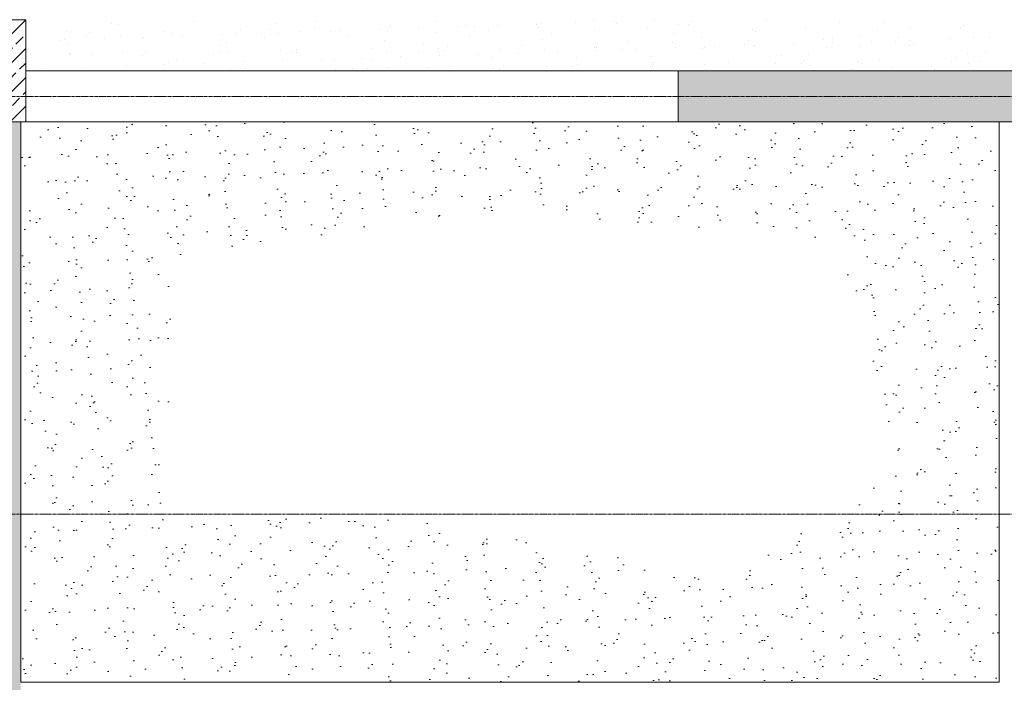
# Model space of a CAD drawing. Header units: centimetres. Extents: x 88729 to 133553, y -16225 to 14174.
# Tile 16 of 106: x 93365 to 93848, y -15368 to -15043. Entities that reach past the tile are written whole.
import ezdxf
from ezdxf.enums import TextEntityAlignment as Align

# ---------------------------------------------------------------- set-up
doc = ezdxf.new("R2010")
doc.units = ezdxf.units.CM
doc.linetypes.add('CENTER2', pattern=[1.125, 0.75, -0.125, 0.125, -0.125])
for name, color, linetype in [('A-OS', 252, 'CENTER2'), ('A-rdzenie zelbetowe', 252, 'Continuous'), ('A-SCIANY', 252, 'Continuous'), ('E_PODKLAD', 7, 'Continuous'), ('mat', 252, 'Continuous'), ('R-MET-IWE', 252, 'Continuous')]:
    doc.layers.add(name, color=color, linetype=linetype)
doc.layers.add('rz_zelbet', color=252, linetype='Continuous', lineweight=20)
doc.styles.get("Standard").update_dxf_attribs({"font": 'txt.shx'})
pattern_1 = [(45, (-34168.379, 15472.824), (-7.0710678, 7.0710678), []), (45, (-34161.308, 15472.824), (-7.0710678, 7.0710678), [5, -2.5])]

# ---------------------------------------------------------------- blocks, each defined once
blk = doc.blocks.new('A$Ce817dbbb')
at = {"layer": 'mat', "lineweight": 9}
h = blk.add_hatch(dxfattribs=at)
h.set_pattern_fill('AR-SAND', color=252, scale=10, angle=-90, style=0)
h.set_pattern_definition([(307.5, (-34168.379, 15472.824), (19.2682377, 0.6299336), [0, -15.2, 0, -17, 0, -16.25]), (277.5, (-34168.379, 15472.824), (28.221461, -17.697767), [0, -8.2, 0, -13.7, 0, -5.25]), (237.5, (-34168.379, 15485.124), (0.0565905, -31.1414186), [0, -5, 0, -18, 0, -23.5]), (227.5, (-34168.38, 15485.124), (8.776756, -30.061266), [0, -2.5, 0, -11.8, 0, -13.5])])
h.paths.add_polyline_path([(2197.11, -25602.81), (2197.11, -25558.27), (1964.1, -25558.27), (1964.1, -25833.27), (2197.11, -25833.27), (2197.11, -25760.9), (2147.54, -25751.97), (2033.36, -25751.97), (2041.52, -25624.26)])
h.paths.add_polyline_path([(2365.03, -25616.11), (2394.93, -25727.51), (2313.38, -25781.86), (2197.11, -25760.9), (2197.11, -25833.27), (2444.1, -25833.27), (2444.1, -25558.27), (2197.11, -25558.27), (2197.11, -25602.81), (2199.2, -25602.52)])
at = {"layer": 'rz_zelbet', "lineweight": 9, "ltscale": 0.1}
h = blk.add_hatch(dxfattribs=at)
h.set_pattern_fill('ANSI33', color=252, scale=40, style=0)
h.set_pattern_definition(pattern_1)
h.paths.add_polyline_path([(2286.6, -24524.38), (2466.6, -24524.38), (2466.6, -24554.38), (2286.6, -24554.38)])
h.paths.add_polyline_path([(2286.6, -25030.77), (2466.6, -25030.77), (2466.6, -25060.77), (2286.6, -25060.77)])
h.paths.add_polyline_path([(2286.6, -25533.27), (2469.1, -25533.27), (2469.1, -25558.27), (2286.6, -25558.27)])
h = blk.add_hatch(dxfattribs=at)
h.set_pattern_fill('ANSI33', color=252, scale=40, style=0)
h.set_pattern_definition(pattern_1)
h.paths.add_polyline_path([(1951.6, -25508.27), (1936.6, -25508.27), (1936.6, -25533.27), (1936.6, -25545.77), (1951.6, -25545.77)])
h.paths.add_polyline_path([(1966.6, -25508.27), (1951.6, -25508.27), (1951.6, -25545.77), (1966.6, -25545.77)])
h.paths.add_polyline_path([(1966.6, -25545.77), (1951.6, -25545.77), (1951.6, -25558.27), (1966.6, -25558.27)])
h.paths.add_polyline_path([(1951.6, -25545.77), (1936.6, -25545.77), (1936.6, -25558.27), (1951.6, -25558.27)])
h = blk.add_hatch(dxfattribs=at)
h.set_pattern_fill('ANSI33', color=252, scale=40, style=0)
h.set_pattern_definition(pattern_1)
h.paths.add_polyline_path([(1951.6, -25558.27), (1939.1, -25558.27), (1939.1, -25750.77), (1951.6, -25750.77)])
h.paths.add_polyline_path([(1964.1, -25558.27), (1951.6, -25558.27), (1951.6, -25750.77), (1964.1, -25750.77)])
h.paths.add_polyline_path([(1951.6, -25750.77), (1939.1, -25750.77), (1939.1, -25845.77), (1951.6, -25845.77)])
h.paths.add_polyline_path([(1964.1, -25750.77), (1951.6, -25750.77), (1951.6, -25845.77), (1964.1, -25845.77), (1964.1, -25833.27)])
h.paths.add_polyline_path([(1951.6, -25845.77), (1939.1, -25845.77), (1939.1, -26240.77), (1951.6, -26240.77)])
h.paths.add_polyline_path([(1964.1, -25858.27), (1964.1, -25845.77), (1951.6, -25845.77), (1951.6, -26240.77), (1964.1, -26240.77), (1964.1, -26228.27)])
h.paths.add_polyline_path([(1951.6, -26240.77), (1939.1, -26240.77), (1939.1, -26398.27), (1659.1, -26398.27), (1646.6, -26398.27), (1646.6, -26410.77), (1951.6, -26410.77)])
h.paths.add_polyline_path([(1964.1, -26253.27), (1964.1, -26240.77), (1951.6, -26240.77), (1951.6, -26410.77), (1964.1, -26410.77)])
h.paths.add_polyline_path([(1964.1, -26410.77), (1951.6, -26410.77), (1951.6, -26423.27), (1964.1, -26423.27)])
h.paths.add_polyline_path([(1951.6, -26410.77), (1646.6, -26410.77), (1646.6, -26423.27), (1951.6, -26423.27)])
at = {"layer": 'A-OS', "color": 252, "lineweight": 9, "ltscale": 2}
for p, q in [((-2558.23, -25545.77), (3298.95, -25545.77)), ((-2558.23, -25750.77), (3298.95, -25750.77))]:
    blk.add_line(p, q, dxfattribs=at)
at = {"layer": 'A-rdzenie zelbetowe', "color": 252, "lineweight": 9, "ltscale": 0.1}
for points in [[(1936.6, -25508.27), (1966.6, -25508.27), (1966.6, -25558.27), (1936.6, -25558.27)], [(2286.6, -25533.27), (2469.1, -25533.27), (2469.1, -25558.27), (2286.6, -25558.27)]]:
    blk.add_lwpolyline(points, close=True, dxfattribs=at)
at = {"layer": 'A-SCIANY', "color": 252, "lineweight": 9, "ltscale": 3}
for p, q in [((1966.6, -25533.27), (2444.1, -25533.27)), ((1964.1, -25558.27), (2444.1, -25558.27)), ((1964.1, -25833.27), (1964.1, -25558.27)), ((2444.1, -25558.27), (2444.1, -25833.27)), ((1964.1, -25833.27), (2444.1, -25833.27)), ((2444.1, -25833.27), (2232.1, -25833.27))]:
    blk.add_line(p, q, dxfattribs=at)
at = {"layer": 'A-SCIANY', "color": 252, "lineweight": 9, "ltscale": 0.1}
blk.add_lwpolyline([(1936.6, -25533.27), (1936.6, -25508.27), (1966.6, -25508.27), (1966.6, -25533.27)], dxfattribs=at)
at = {"layer": 'mat', "color": 252, "lineweight": 9}
for p, q in [((2008.69, -25510.17), (2008.69, -25510.17)), ((2012.2, -25510.65), (2012.2, -25510.65)), ((2049.1, -25509.19), (2049.1, -25509.19)), ((2089.78, -25509.91), (2089.78, -25509.91)), ((2108.91, -25509), (2108.91, -25509)), ((2167.35, -25509.17), (2167.35, -25509.17)), ((2182.34, -25511.23), (2182.34, -25511.23)), ((2197.77, -25511.01), (2197.77, -25511.01)), ((2217.04, -25510.38), (2217.04, -25510.38)), ((2219.56, -25510.25), (2219.56, -25510.25)), ((2236.31, -25509.75), (2236.31, -25509.75)), ((2244.93, -25508.43), (2244.93, -25508.43)), ((2255.58, -25509.12), (2255.58, -25509.12)), ((2256.24, -25509.86), (2256.24, -25509.86)), ((2274.84, -25508.49), (2274.84, -25508.49)), ((2286.99, -25510.53), (2286.99, -25510.53)), ((2291.77, -25510.73), (2291.77, -25510.73)), ((2293.46, -25508.89), (2293.46, -25508.89)), ((2330.14, -25508.5), (2330.14, -25508.5)), ((2365.67, -25509.36), (2365.67, -25509.36)), ((2387.21, -25509.37), (2387.21, -25509.37)), ((2426.52, -25511.06), (2426.52, -25511.06)), ((1986.33, -25514.02), (1986.33, -25514.02)), ((1997.87, -25514.35), (1997.87, -25514.35)), ((2012.88, -25515.86), (2012.88, -25515.86)), ((2034.55, -25513.96), (2034.55, -25513.96)), ((2038.63, -25514.77), (2038.63, -25514.77)), ((2043.63, -25516.05), (2043.63, -25516.05)), ((2062.89, -25515.42), (2062.89, -25515.42)), ((2070.08, -25514.83), (2070.08, -25514.83)), ((2071.77, -25512.98), (2071.77, -25512.98)), ((2082.16, -25514.79), (2082.16, -25514.79)), ((2086.55, -25512.86), (2086.55, -25512.86)), ((2090.46, -25515.12), (2090.46, -25515.12)), ((2101.43, -25514.16), (2101.43, -25514.16)), ((2108.45, -25512.6), (2108.45, -25512.6)), ((2116.21, -25514.02), (2116.21, -25514.02)), ((2120.7, -25513.53), (2120.7, -25513.53)), ((2124.28, -25516.11), (2124.28, -25516.11)), ((2139.97, -25512.9), (2139.97, -25512.9)), ((2143.98, -25513.46), (2143.98, -25513.46)), ((2145.67, -25511.62), (2145.67, -25511.62)), ((2159.23, -25512.27), (2159.23, -25512.27)), ((2168.04, -25514.37), (2168.04, -25514.37)), ((2178.5, -25511.64), (2178.5, -25511.64)), ((2184.09, -25515.91), (2184.09, -25515.91)), ((2186.77, -25511.7), (2186.77, -25511.7)), ((2193.79, -25513.28), (2193.79, -25513.28)), ((2217.87, -25512.09), (2217.87, -25512.09)), ((2224.5, -25514.94), (2224.5, -25514.94)), ((2245.61, -25513.63), (2245.61, -25513.63)), ((2271.36, -25512.54), (2271.36, -25512.54)), ((2284.31, -25514.75), (2284.31, -25514.75)), ((2323.19, -25512.89), (2323.19, -25512.89)), ((2324.72, -25513.78), (2324.72, -25513.78)), ((2348.94, -25511.8), (2348.94, -25511.8)), ((2384.53, -25513.59), (2384.53, -25513.59)), ((2400.77, -25512.15), (2400.77, -25512.15)), ((2424.94, -25512.62), (2424.94, -25512.62)), ((1983.64, -25518.24), (1983.64, -25518.24)), ((1985.82, -25517.94), (1985.82, -25517.94)), ((1987.52, -25519.87), (1987.52, -25519.87)), ((1996.18, -25516.19), (1996.18, -25516.19)), ((2005.09, -25517.31), (2005.09, -25517.31)), ((2024.06, -25517.27), (2024.06, -25517.27)), ((2024.36, -25516.68), (2024.36, -25516.68)), ((2061.51, -25520.94), (2061.51, -25520.94)), ((2065.1, -25519.13), (2065.1, -25519.13)), ((2083.87, -25517.08), (2083.87, -25517.08)), ((2142.67, -25518.39), (2142.67, -25518.39)), ((2161.73, -25519.77), (2161.73, -25519.77)), ((2209.9, -25520.79), (2209.9, -25520.79)), ((2220.25, -25517.65), (2220.25, -25517.65)), ((2247.12, -25519.82), (2247.12, -25519.82)), ((2261.95, -25518.61), (2261.95, -25518.61)), ((2283.8, -25519.43), (2283.8, -25519.43)), ((2297.83, -25516.9), (2297.83, -25516.9)), ((2319.33, -25520.29), (2319.33, -25520.29)), ((2321.02, -25518.45), (2321.02, -25518.45)), ((2323.73, -25520.72), (2323.73, -25520.72)), ((2343, -25520.09), (2343, -25520.09)), ((2357.7, -25518.06), (2357.7, -25518.06)), ((2362.17, -25517.45), (2362.17, -25517.45)), ((2362.27, -25519.46), (2362.27, -25519.46)), ((2375.4, -25516.16), (2375.4, -25516.16)), ((2381.53, -25518.83), (2381.53, -25518.83)), ((2393.23, -25518.93), (2393.23, -25518.93)), ((2394.92, -25517.08), (2394.92, -25517.08)), ((2399.9, -25520.69), (2399.9, -25520.69)), ((2400.8, -25518.2), (2400.8, -25518.2)), ((2401.84, -25520.28), (2401.84, -25520.28)), ((2420.07, -25517.57), (2420.07, -25517.57)), ((2431.6, -25516.7), (2431.6, -25516.7)), ((2439.34, -25516.94), (2439.34, -25516.94)), ((1988.21, -25524.89), (1988.21, -25524.89)), ((1988.21, -25525.08), (1988.21, -25525.08)), ((1999.01, -25525.35), (1999.01, -25525.35)), ((2013.95, -25523.99), (2013.95, -25523.99)), ((2023.74, -25525.76), (2023.74, -25525.76)), ((2025.43, -25523.92), (2025.43, -25523.92)), ((2058.82, -25525.15), (2058.82, -25525.15)), ((2062.11, -25523.53), (2062.11, -25523.53)), ((2065.78, -25524.34), (2065.78, -25524.34)), ((2091.53, -25523.24), (2091.53, -25523.24)), ((2097.64, -25524.39), (2097.64, -25524.39)), ((2099.24, -25524.18), (2099.24, -25524.18)), ((2099.33, -25522.55), (2099.33, -25522.55)), ((2136.01, -25522.16), (2136.01, -25522.16)), ((2143.36, -25523.59), (2143.36, -25523.59)), ((2159.05, -25523.99), (2159.05, -25523.99)), ((2169.11, -25522.5), (2169.11, -25522.5)), ((2169.58, -25525.76), (2169.58, -25525.76)), ((2171.54, -25523.03), (2171.54, -25523.03)), ((2173.22, -25521.18), (2173.22, -25521.18)), ((2188.85, -25525.13), (2188.85, -25525.13)), ((2199.46, -25523.02), (2199.46, -25523.02)), ((2208.12, -25524.5), (2208.12, -25524.5)), ((2220.94, -25522.85), (2220.94, -25522.85)), ((2227.39, -25523.87), (2227.39, -25523.87)), ((2245.43, -25521.66), (2245.43, -25521.66)), ((2246.66, -25523.24), (2246.66, -25523.24)), ((2246.68, -25521.76), (2246.68, -25521.76)), ((2259.27, -25522.83), (2259.27, -25522.83)), ((2265.92, -25522.61), (2265.92, -25522.61)), ((2285.19, -25521.98), (2285.19, -25521.98)), ((2298.51, -25522.11), (2298.51, -25522.11)), ((2299.68, -25521.86), (2299.68, -25521.86)), ((2304.46, -25521.35), (2304.46, -25521.35)), ((2324.26, -25521.02), (2324.26, -25521.02)), ((2337.13, -25525.52), (2337.13, -25525.52)), ((2350.73, -25525.38), (2350.73, -25525.38)), ((2359.49, -25521.66), (2359.49, -25521.66)), ((2376.09, -25521.37), (2376.09, -25521.37)), ((2428.3, -25524.64), (2428.3, -25524.64)), ((2437.35, -25524.36), (2437.35, -25524.36)), ((2034.71, -25530.16), (2034.71, -25530.16)), ((2036.47, -25529.01), (2036.47, -25529.01)), ((2040.42, -25528.35), (2040.42, -25528.35)), ((2053.97, -25529.53), (2053.97, -25529.53)), ((2073.24, -25528.9), (2073.24, -25528.9)), ((2092.51, -25528.28), (2092.51, -25528.28)), ((2111.78, -25527.65), (2111.78, -25527.65)), ((2118, -25527.61), (2118, -25527.61)), ((2131.05, -25527.02), (2131.05, -25527.02)), ((2136.69, -25527.85), (2136.69, -25527.85)), ((2150.32, -25526.39), (2150.32, -25526.39)), ((2195.57, -25526.87), (2195.57, -25526.87)), ((2236.91, -25526.69), (2236.91, -25526.69)), ((2237.46, -25530.36), (2237.46, -25530.36)), ((2273.15, -25526.12), (2273.15, -25526.12)), ((2274.64, -25529.93), (2274.64, -25529.93)), ((2274.68, -25529.38), (2274.68, -25529.38)), ((2299.58, -25530.24), (2299.58, -25530.24)), ((2311.36, -25528.99), (2311.36, -25528.99)), ((2334.45, -25529.74), (2334.45, -25529.74)), ((2346.89, -25529.86), (2346.89, -25529.86)), ((2348.58, -25528.02), (2348.58, -25528.02)), ((2351.41, -25530.59), (2351.41, -25530.59)), ((2374.86, -25528.77), (2374.86, -25528.77)), ((2377.16, -25529.5), (2377.16, -25529.5)), ((2385.26, -25527.63), (2385.26, -25527.63)), ((2420.79, -25528.49), (2420.79, -25528.49)), ((2422.48, -25526.65), (2422.48, -25526.65)), ((2428.99, -25529.84), (2428.99, -25529.84)), ((2429.96, -25530.46), (2429.96, -25530.46)), ((2434.67, -25528.58), (2434.67, -25528.58)), ((1976.9, -25532.05), (1976.9, -25532.05)), ((1989.28, -25533.21), (1989.28, -25533.21)), ((1996.17, -25531.42), (1996.17, -25531.42)), ((2015.44, -25530.79), (2015.44, -25530.79)), ((2033.78, -25533.23), (2033.78, -25533.23)), ((2066.85, -25532.46), (2066.85, -25532.46)), ((2074.19, -25532.26), (2074.19, -25532.26)), ((2089.67, -25533.09), (2089.67, -25533.09)), ((2118.68, -25532.81), (2118.68, -25532.81)), ((2126.88, -25532.11), (2126.88, -25532.11)), ((2134, -25532.07), (2134, -25532.07)), ((2144.43, -25531.72), (2144.43, -25531.72)), ((2163.56, -25531.73), (2163.56, -25531.73)), ((2174.41, -25531.1), (2174.41, -25531.1)), ((2196.26, -25532.07), (2196.26, -25532.07)), ((2199.09, -25532.59), (2199.09, -25532.59)), ((2200.78, -25530.75), (2200.78, -25530.75)), ((2222.01, -25530.98), (2222.01, -25530.98)), ((2234.22, -25530.9), (2234.22, -25530.9)), ((2272.99, -25531.22), (2272.99, -25531.22)), ((2273.84, -25531.33), (2273.84, -25531.33)), ((2352.89, -25532.98), (2352.89, -25532.98)), ((2372.16, -25532.35), (2372.16, -25532.35)), ((2391.43, -25531.72), (2391.43, -25531.72)), ((2410.69, -25531.09), (2410.69, -25531.09)), ((2412.31, -25532.44), (2412.31, -25532.44))]:
    blk.add_line(p, q, dxfattribs=at)
at = {"layer": 'R-MET-IWE', "color": 252, "lineweight": 9, "width": 0.75}
for tag, rotation, p in [('0-', 90, (-1139.05, -4143.61)), ('0-', 90, (-1113.05, -4143.61)), ('0-', 90, (-1087.05, -4143.61)), ('2-', 90, (-796.05, -4143.61)), ('2-', 90, (-505.05, -4143.61)), ('0-', 90, (-480.05, -4143.61)), ('0-', 90, (-456.05, -4143.61)), ('2-', 90, (-166.05, -4143.61)), ('2-', 90, (-625.66, -4833.61)), ('2-', 90, (-599.66, -4833.61)), ('2-', 90, (-573.66, -4833.61)), ('0-', 180, (-2169.64, -4848.47)), ('0-', 180, (-2169.64, -4873.47)), ('0-', 180, (-2169.64, -4899.47)), ('-2', 90, (-1661.47, -4961.65)), ('-2', 90, (-1636.47, -4961.65)), ('0-', 270, (-1489.78, -4968.06)), ('0-', 270, (-1464.78, -4968.06)), ('0-', 270, (-1439.78, -4968.06)), ('0-', 270, (-1364.78, -4968.06)), ('0-', 270, (-1339.78, -4968.06)), ('0-', 270, (-1314.78, -4968.06)), ('0-', 270, (328.22, -4968.06)), ('0-', 270, (354.22, -4968.06)), ('0-', 270, (1256.22, -4968.06)), ('0-', 270, (1282.22, -4968.06)), ('0-', 90, (-513.05, -5496.61)), ('0-', 90, (-487.05, -5496.61)), ('K.S.-', 90, (-487.05, -5766.11)), ('0-', 90, (-513.05, -5766.11)), ('1-', 90, (-539.05, -6114.61)), ('0-', 90, (-513.05, -6114.61)), ('0-', 90, (-487.05, -6114.61)), ('0-', 90, (301.95, -6545.61)), ('0-', 90, (327.95, -6545.61)), ('0-', 90, (353.95, -6545.61)), ('0-', 90, (416.11, -6545.61)), ('0-', 90, (1255.95, -6545.61)), ('0-', 90, (1281.95, -6545.61)), ('1-', 90, (2382.95, -6845.61)), ('1-', 90, (2408.95, -6845.61)), ('1-', 90, (2434.95, -6845.61)), ('1-', 90, (2827.95, -6845.61)), ('1-', 90, (2853.95, -6845.61)), ('1-', 90, (2879.95, -6845.61)), ('<-2', 90, (-910.64, -10482.41)), ('2->', 90, (-718.15, -10854.38)), ('2->', 90, (-692.15, -10854.38)), ('2->', 90, (-744.15, -10870.8)), ('-0', 90, (-186.09, -12450.12)), ('1-', 90, (2264.47, -12866.38)), ('1-', 90, (2290.47, -12866.38)), ('1-', 90, (2316.47, -12866.38)), ('1-', 90, (2709.47, -12866.38)), ('1-', 90, (2735.47, -12866.38)), ('1-', 90, (2761.47, -12866.38)), ('<-KL', 90, (-700.01, -16780.91)), ('-0', 90, (-179.94, -18957.53)), ('0->', 90, (-1257.53, -23179.05)), ('0->', 90, (-1231.53, -23179.05)), ('0->', 90, (-1205.53, -23179.05)), ('0->', 90, (-600.53, -23179.05)), ('0->', 90, (-574.53, -23179.05)), ('0->', 90, (-1692.53, -24074.05)), ('0->', 90, (-1666.53, -24074.05)), ('0->', 90, (-1640.53, -24074.05)), ('0->', 90, (-1486.53, -24074.05)), ('0->', 90, (-1460.53, -24074.05)), ('0->', 90, (-1434.53, -24074.05)), ('<-0', 90, (-499.82, -24383.56)), ('<-0', 90, (-298.11, -24383.56)), ('<-0', 180, (-587.12, -25088.86)), ('<-0', 270, (-496.63, -25202.68)), ('<-0', 180, (-1353.25, -25419.36)), ('<-0', 180, (-1187.25, -25444.1)), ('<-0', 90, (-179.61, -25454.22)), ('<-0', 90, (-69.59, -26375.36)), ('<-0', 90, (-43.59, -26375.36))]:
    blk.add_attdef(tag, text='', height=17, rotation=rotation, dxfattribs=at).set_placement(p, align=Align.MIDDLE)
for tag, p in [('2-', (1424.81, -4179.2)), ('2-', (1424.81, -4205.2)), ('K.S.-', (-76.89, -4264.2)), ('KL-', (-613.13, -4292.18)), ('1-', (-613.13, -4312.18)), ('1-', (-613.13, -4332.18)), ('K.S.-', (1414.13, -4333.66)), ('0-', (-70.19, -4341.2)), ('0-', (469.81, -4341.2)), ('1-', (-613.13, -4352.18)), ('0-', (1424.81, -4361.2)), ('0-', (-70.19, -4367.2)), ('1-', (469.81, -4367.2)), ('0-', (1099.81, -4368.2)), ('2-', (1424.81, -4387.2)), ('1-', (-70.19, -4393.2)), ('1-', (469.81, -4393.2)), ('1-', (1099.81, -4394.2)), ('2-', (1424.81, -4413.2)), ('2-', (-70.19, -4419.2)), ('2-', (1099.81, -4420.2)), ('2-', (469.81, -4444.2)), ('K.S.-', (-76.89, -4445.2)), ('2-', (1099.81, -4446.2)), ('2-', (469.81, -4470.2)), ('2-', (-825.19, -4496.2)), ('2-', (-825.19, -4522.2)), ('2-', (-70.19, -4574.2)), ('2-', (-70.19, -4600.2)), ('K.S.-', (1089.13, -4600.66)), ('2-', (1099.81, -4653.2)), ('2-', (-70.19, -4669.2)), ('2-', (1099.81, -4679.2)), ('-1', (1806.78, -4690.78)), ('1-', (-70.19, -4695.2)), ('2-', (1099.81, -4705.2)), ('-1', (1806.78, -4716.3)), ('K.S.-', (-73.2, -4721.2)), ('-1', (1806.78, -4743.07)), ('FR-', (-70.19, -4747.2)), ('0-', (-1066.19, -6382.7)), ('0-', (-1066.19, -6408.7)), ('2-', (1729.81, -6586.2)), ('2-', (1729.81, -6612.2)), ('2-', (1729.81, -6638.2)), ('2-', (1729.81, -6664.2)), ('K.S.-', (469.81, -6788.2)), ('1-', (-962.19, -6915.2)), ('1-', (-460.19, -6923.2)), ('1-', (469.81, -6923.2)), ('2-', (1729.81, -6923.2)), ('1-', (-460.19, -6949.2)), ('1-', (469.81, -6949.2)), ('2-', (1729.81, -6949.2)), ('K.S.-', (2901.81, -6960.2)), ('2-', (1729.81, -6975.2)), ('2-', (1729.81, -7001.2)), ('2-', (-460.19, -7026.2)), ('0-', (469.81, -7026.2)), ('2-', (-460.19, -7052.2)), ('0-', (469.81, -7052.2)), ('2-', (-460.19, -7078.2)), ('2-', (469.81, -7078.2)), ('1-', (2901.81, -7088.2)), ('2-', (469.81, -7104.2)), ('1-', (2901.81, -7114.2)), ('0-', (1729.81, -7131.2)), ('2-', (-460.19, -7141.2)), ('0-', (1729.81, -7157.2)), ('2-', (-460.19, -7167.2)), ('2-', (469.81, -7181.2)), ('2-', (1729.81, -7183.2)), ('0-', (-460.19, -7193.2)), ('2-', (469.81, -7207.2)), ('2-', (1729.81, -7209.2)), ('K.S.-', (-470.87, -7217.66)), ('2-', (469.81, -7233.2)), ('2-', (1729.81, -7235.2)), ('1-', (-460.19, -7245.2)), ('2-', (469.81, -7259.2)), ('2-', (1729.81, -7261.2)), ('2-', (1729.81, -7287.2)), ('2-', (-460.19, -7297.2)), ('2->', (-943.67, -10542.97)), ('-1', (1688.29, -10711.55)), ('-1', (1688.29, -10737.55)), ('-1', (1688.29, -10763.55)), ('<-2', (1685.55, -12605.39)), ('2->', (1611.33, -12636.47)), ('2->', (1611.33, -12658.97)), ('2->', (1590.77, -12684.97)), ('K.S.-', (2783.33, -12980.97)), ('2->', (-578.67, -13046.97)), ('2->', (-578.67, -13072.97)), ('<-2', (-476.88, -13105.94)), ('1-', (2783.33, -13108.97)), ('1-', (2783.33, -13134.97)), ('<-1', (-610.79, -16857.83)), ('<-1', (-610.79, -16877.83)), ('<-1', (1688.29, -17218.96)), ('<-1', (1688.29, -17244.96)), ('<-1', (1688.29, -17270.96)), ('<-1', (-478.91, -18553.43)), ('<-0', (-2287.98, -23879.57)), ('<-0', (-2287.98, -23905.57)), ('<-0', (-2287.98, -23931.57)), ('<-0', (-343.08, -24738.18)), ('<-0', (-478.91, -25059.68))]:
    blk.add_attdef(tag, text='', height=17, dxfattribs=at).set_placement(p, align=Align.MIDDLE)

msp = doc.modelspace()

# ---------------------------------------------------------------- block references
at = {"layer": 'E_PODKLAD'}
msp.add_blockref('A$Ce817dbbb', (91401.87, 10465.39), dxfattribs=at)

doc.saveas('drawing.dxf')
